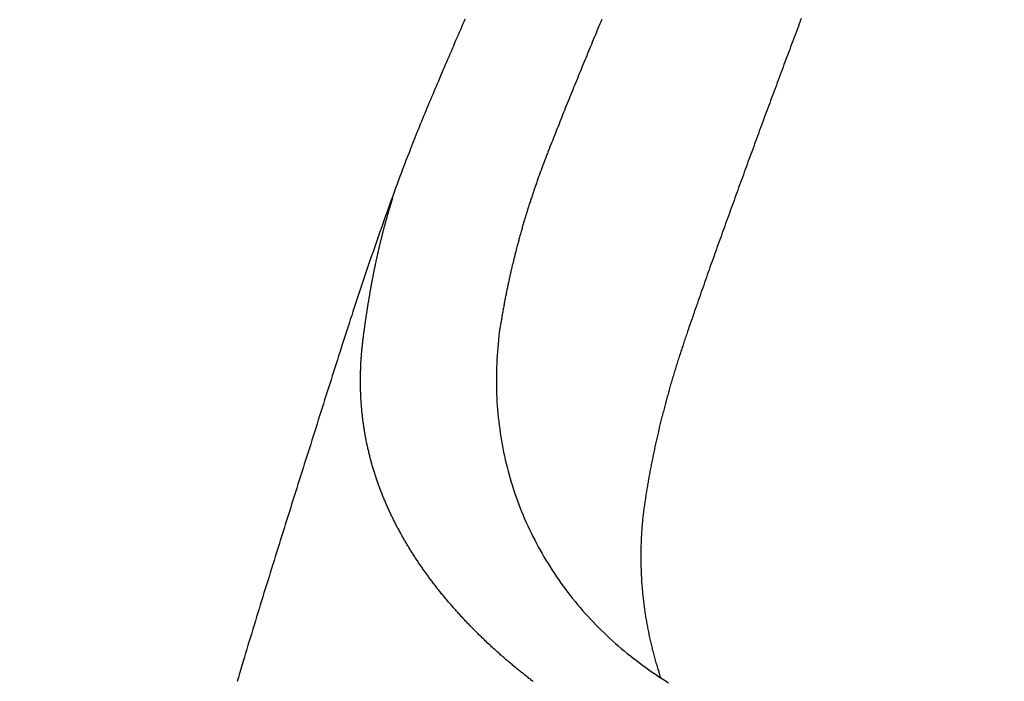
# Model space of a CAD drawing. Header units: millimetres. Extents: x 11979 to 37895, y 18730 to 47884.
# Tile 169 of 256: x 35954 to 35965, y 41543 to 41550. Entities that reach past the tile are written whole.
import ezdxf

# ---------------------------------------------------------------- set-up
doc = ezdxf.new("R2010")
doc.units = ezdxf.units.MM
doc.layers.add('-WYMIAR', color=8, linetype='Continuous')
doc.layers.add('PROJEKTOWANE', color=5, linetype='Continuous')
doc.styles.get("Standard").update_dxf_attribs({"font": 'arial.ttf'})
doc.dimstyles.new('CZA-KROPKA-50', dxfattribs={"dimtxt": 12, "dimasz": 1, "dimexe": 2, "dimexo": 25, "dimgap": 4, "dimtad": 1, "dimdec": 1, "dimrnd": 0.5, "dimzin": 9, "dimdsep": 46, "dimtxsty": 'Standard', "dimblk": 'CZA-KROPKA', "dimblk1": 'CZA-KROPKA', "dimblk2": 'CZA-KROPKA', "dimsah": 1, "dimcen": -20, "dimse1": 1, "dimse2": 1, "dimclrd": 8, "dimclre": 8, "dimclrt": 9, "dimadec": 0, "dimazin": 0, "dimtfac": 1, "dimtdec": 1, "dimtmove": 1, "dimatfit": 3, "dimldrblk": 'CZA-KROPKA', "dimfxl": 1, "dimtolj": 1, "dimtzin": 9, "dimarcsym": 0})

# ---------------------------------------------------------------- blocks, each defined once
blk = doc.blocks.new('CZA-KROPKA')
at = {"layer": '-WYMIAR', "linetype": 'ByBlock'}
for p, q in [((0, 10), (0, -10)), ((5, 0), (-5, 0))]:
    blk.add_line(p, q, dxfattribs=at)
at = {"layer": '-WYMIAR', "linetype": 'ByBlock', "const_width": 2.5}
blk.add_lwpolyline([(-1.25, 0, 1), (1.25, 0, 1)], format="xyb", close=True, dxfattribs=at)
blk = doc.blocks.new('*D2953')
at = {"layer": '-WYMIAR', "color": 8, "lineweight": -2}
blk.add_line((33872.391, 41340.624), (36051.391, 41340.624), dxfattribs=at)
at = {"layer": 'Defpoints', "color": 0}
for p in [(33871.391, 41814.624), (36052.391, 41814.624), (36052.391, 41340.624)]:
    blk.add_point(p, dxfattribs=at)
at = {"layer": '-WYMIAR', "color": 8, "lineweight": -2, "rotation": 180}
blk.add_blockref('CZA-KROPKA', (33871.391, 41340.624), dxfattribs=at)
at = {"layer": '-WYMIAR', "color": 8, "lineweight": -2}
blk.add_blockref('CZA-KROPKA', (36052.391, 41340.624), dxfattribs=at)
at = {"layer": '-WYMIAR', "color": 9, "insert": (34961.891, 41350.751), "char_height": 12, "attachment_point": 5, "bg_fill": 3, "box_fill_scale": 1.1, "bg_fill_color": 257, "bg_fill_transparency": 0}
blk.add_mtext('\\A1;2181', dxfattribs=at)
blk = doc.blocks.new('*D2961')
at = {"layer": '-WYMIAR', "color": 8, "lineweight": -2}
blk.add_line((36202.391, 41491.624), (36202.391, 42911.624), dxfattribs=at)
at = {"layer": 'Defpoints', "color": 0}
for p in [(34928.391, 42912.624), (36202.391, 42912.624), (36052.391, 41490.624)]:
    blk.add_point(p, dxfattribs=at)
at = {"layer": '-WYMIAR', "color": 8, "lineweight": -2}
for p, rotation in [((36202.391, 42912.624), 90), ((36202.391, 41490.624), 270)]:
    blk.add_blockref('CZA-KROPKA', p, dxfattribs=dict(at, rotation=rotation))
at = {"layer": '-WYMIAR', "color": 9, "insert": (36192.366, 42201.624), "char_height": 12, "attachment_point": 5, "rotation": 90, "bg_fill": 3, "box_fill_scale": 1.1, "bg_fill_color": 257, "bg_fill_transparency": 0}
blk.add_mtext('\\A1;1422', dxfattribs=at)
blk = doc.blocks.new('Pisuar NOVA PRO ze zintegrowanym ceramicznym sitkiem')
for points in [[(0.11688, -0.11301, 0), (0.11698, -0.11308, 0), (0.11707, -0.11315, 0), (0.11717, -0.11323, 0), (0.11727, -0.1133, 0), (0.11736, -0.11337, 0), (0.11746, -0.11345, 0), (0.11755, -0.11352, 0), (0.11764, -0.1136, 0), (0.11774, -0.11367, 0), (0.11783, -0.11374, 0), (0.11793, -0.11382, 0), (0.11802, -0.11389, 0), (0.11812, -0.11397, 0), (0.11821, -0.11404, 0), (0.1183, -0.11412, 0), (0.1184, -0.1142, 0), (0.11849, -0.11427, 0), (0.11858, -0.11435, 0), (0.11868, -0.11442, 0), (0.11877, -0.1145, 0), (0.11886, -0.11458, 0), (0.11896, -0.11465, 0), (0.11905, -0.11473, 0), (0.11914, -0.11481, 0), (0.11923, -0.11489, 0), (0.11933, -0.11496, 0), (0.11942, -0.11504, 0), (0.11951, -0.11512, 0), (0.1196, -0.1152, 0), (0.11969, -0.11527, 0), (0.11978, -0.11535, 0), (0.11988, -0.11543, 0), (0.11997, -0.11551, 0), (0.12006, -0.11559, 0), (0.12015, -0.11567, 0), (0.12024, -0.11575, 0), (0.12033, -0.11583, 0), (0.12042, -0.11591, 0), (0.12051, -0.11599, 0), (0.1206, -0.11607, 0), (0.12069, -0.11615, 0), (0.12078, -0.11623, 0), (0.12087, -0.11631, 0), (0.12096, -0.11639, 0), (0.12105, -0.11647, 0), (0.12114, -0.11655, 0), (0.12123, -0.11663, 0), (0.12132, -0.11671, 0), (0.1214, -0.11679, 0), (0.12149, -0.11687, 0), (0.12158, -0.11696, 0), (0.12167, -0.11704, 0), (0.12176, -0.11712, 0), (0.12185, -0.1172, 0), (0.12193, -0.11728, 0), (0.12202, -0.11737, 0), (0.12211, -0.11745, 0), (0.1222, -0.11753, 0), (0.12228, -0.11762, 0), (0.12237, -0.1177, 0), (0.12246, -0.11778, 0), (0.12254, -0.11787, 0), (0.12263, -0.11795, 0), (0.12271, -0.11803, 0), (0.1228, -0.11812, 0), (0.12289, -0.1182, 0), (0.12297, -0.11829, 0), (0.12306, -0.11837, 0), (0.12314, -0.11846, 0), (0.12323, -0.11854, 0), (0.12331, -0.11863, 0), (0.1234, -0.11871, 0), (0.12348, -0.1188, 0), (0.12357, -0.11888, 0), (0.12365, -0.11897, 0), (0.12374, -0.11906, 0), (0.12382, -0.11914, 0), (0.1239, -0.11923, 0), (0.12399, -0.11932, 0), (0.12407, -0.1194, 0), (0.12415, -0.11949, 0), (0.12424, -0.11958, 0), (0.12432, -0.11966, 0), (0.1244, -0.11975, 0), (0.12448, -0.11984, 0), (0.12457, -0.11993, 0), (0.12465, -0.12001, 0), (0.12473, -0.1201, 0), (0.12481, -0.12019, 0), (0.12489, -0.12028, 0), (0.12498, -0.12037, 0), (0.12506, -0.12046, 0), (0.12514, -0.12055, 0), (0.12522, -0.12064, 0), (0.1253, -0.12073, 0), (0.12538, -0.12082, 0), (0.12546, -0.12091, 0), (0.12554, -0.121, 0), (0.12562, -0.12109, 0), (0.1257, -0.12118, 0), (0.12578, -0.12127, 0), (0.12586, -0.12136, 0), (0.12594, -0.12145, 0), (0.12602, -0.12154, 0), (0.12609, -0.12163, 0), (0.12617, -0.12172, 0), (0.12625, -0.12181, 0), (0.12633, -0.12191, 0), (0.12641, -0.122, 0), (0.12648, -0.12209, 0), (0.12656, -0.12218, 0), (0.12664, -0.12227, 0), (0.12671, -0.12237, 0), (0.12679, -0.12246, 0), (0.12687, -0.12255, 0), (0.12694, -0.12265, 0), (0.12702, -0.12274, 0), (0.1271, -0.12283, 0), (0.12717, -0.12293, 0), (0.12725, -0.12302, 0), (0.12732, -0.12312, 0), (0.1274, -0.12321, 0), (0.12747, -0.1233, 0), (0.12754, -0.1234, 0), (0.12762, -0.12349, 0), (0.12769, -0.12359, 0), (0.12777, -0.12368, 0), (0.12784, -0.12378, 0), (0.12791, -0.12387, 0), (0.12799, -0.12397, 0), (0.12806, -0.12407, 0), (0.12813, -0.12416, 0), (0.1282, -0.12426, 0), (0.12828, -0.12435, 0), (0.12835, -0.12445, 0), (0.12842, -0.12455, 0), (0.12849, -0.12465, 0), (0.12856, -0.12474, 0), (0.12863, -0.12484, 0), (0.1287, -0.12494, 0), (0.12877, -0.12503, 0), (0.12884, -0.12513, 0), (0.12891, -0.12523, 0), (0.12898, -0.12533, 0), (0.12905, -0.12543, 0), (0.12912, -0.12553, 0), (0.12919, -0.12562, 0), (0.12926, -0.12572, 0), (0.12933, -0.12582, 0), (0.12939, -0.12592, 0), (0.12946, -0.12602, 0), (0.12953, -0.12612, 0), (0.1296, -0.12622, 0), (0.12966, -0.12632, 0), (0.12973, -0.12642, 0), (0.1298, -0.12652, 0), (0.12986, -0.12662, 0), (0.12993, -0.12672, 0), (0.12999, -0.12682, 0), (0.13006, -0.12692, 0), (0.13013, -0.12703, 0), (0.13019, -0.12713, 0), (0.13025, -0.12723, 0), (0.13032, -0.12733, 0), (0.13038, -0.12743, 0), (0.13045, -0.12754, 0), (0.13051, -0.12764, 0), (0.13057, -0.12774, 0), (0.13064, -0.12784, 0), (0.1307, -0.12795, 0), (0.13076, -0.12805, 0), (0.13082, -0.12815, 0), (0.13088, -0.12826, 0), (0.13095, -0.12836, 0), (0.13101, -0.12846, 0), (0.13107, -0.12857, 0), (0.13113, -0.12867, 0), (0.13119, -0.12878, 0), (0.13125, -0.12888, 0), (0.13131, -0.12899, 0), (0.13137, -0.12909, 0), (0.13143, -0.1292, 0), (0.13149, -0.1293, 0), (0.13154, -0.12941, 0), (0.1316, -0.12951, 0), (0.13166, -0.12962, 0), (0.13172, -0.12972, 0), (0.13177, -0.12983, 0), (0.13183, -0.12994, 0), (0.13189, -0.13004, 0), (0.13194, -0.13015, 0), (0.132, -0.13026, 0), (0.13205, -0.13036, 0), (0.13211, -0.13047, 0), (0.13216, -0.13058, 0), (0.13222, -0.13068, 0), (0.13227, -0.13079, 0), (0.13233, -0.1309, 0), (0.13238, -0.13101, 0), (0.13243, -0.13112, 0), (0.13249, -0.13122, 0), (0.13254, -0.13133, 0), (0.13259, -0.13144, 0), (0.13264, -0.13155, 0), (0.13269, -0.13166, 0), (0.13275, -0.13177, 0), (0.1328, -0.13188, 0), (0.13285, -0.13199, 0), (0.1329, -0.1321, 0), (0.13295, -0.13221, 0), (0.133, -0.13232, 0), (0.13304, -0.13243, 0), (0.13309, -0.13254, 0), (0.13314, -0.13265, 0), (0.13319, -0.13276, 0), (0.13324, -0.13287, 0), (0.13328, -0.13298, 0), (0.13333, -0.13309, 0), (0.13338, -0.1332, 0), (0.13342, -0.13331, 0), (0.13347, -0.13342, 0), (0.13351, -0.13353, 0), (0.13356, -0.13365, 0), (0.1336, -0.13376, 0), (0.13365, -0.13387, 0), (0.13369, -0.13398, 0), (0.13374, -0.13409, 0), (0.13378, -0.13421, 0), (0.13382, -0.13432, 0), (0.13386, -0.13443, 0), (0.13391, -0.13454, 0), (0.13395, -0.13466, 0), (0.13399, -0.13477, 0), (0.13403, -0.13488, 0), (0.13407, -0.135, 0), (0.13411, -0.13511, 0), (0.13415, -0.13522, 0), (0.13419, -0.13534, 0), (0.13423, -0.13545, 0), (0.13426, -0.13557, 0), (0.1343, -0.13568, 0), (0.13434, -0.13579, 0), (0.13438, -0.13591, 0), (0.13441, -0.13602, 0), (0.13445, -0.13614, 0), (0.13449, -0.13625, 0), (0.13452, -0.13637, 0), (0.13456, -0.13648, 0), (0.13459, -0.1366, 0), (0.13463, -0.13671, 0), (0.13466, -0.13683, 0), (0.13469, -0.13694, 0), (0.13473, -0.13706, 0), (0.13476, -0.13718, 0), (0.13479, -0.13729, 0), (0.13482, -0.13741, 0), (0.13485, -0.13752, 0), (0.13489, -0.13764, 0), (0.13492, -0.13776, 0), (0.13495, -0.13787, 0), (0.13498, -0.13799, 0), (0.13501, -0.13811, 0), (0.13503, -0.13822, 0), (0.13506, -0.13834, 0), (0.13509, -0.13846, 0), (0.13512, -0.13858, 0), (0.13515, -0.13869, 0), (0.13517, -0.13881, 0), (0.1352, -0.13893, 0), (0.13523, -0.13905, 0), (0.13525, -0.13916, 0), (0.13528, -0.13928, 0), (0.1353, -0.1394, 0), (0.13532, -0.13952, 0), (0.13535, -0.13964, 0), (0.13537, -0.13975, 0), (0.13539, -0.13987, 0), (0.13542, -0.13999, 0), (0.13544, -0.14011, 0), (0.13546, -0.14023, 0), (0.13548, -0.14035, 0), (0.1355, -0.14046, 0), (0.13552, -0.14058, 0), (0.13554, -0.1407, 0), (0.13556, -0.14082, 0), (0.13558, -0.14094, 0), (0.1356, -0.14106, 0), (0.13562, -0.14118, 0), (0.13564, -0.1413, 0), (0.13565, -0.14142, 0), (0.13567, -0.14154, 0), (0.13569, -0.14165, 0), (0.1357, -0.14177, 0), (0.13572, -0.14189, 0), (0.13573, -0.14201, 0), (0.13575, -0.14213, 0), (0.13576, -0.14225, 0), (0.13578, -0.14237, 0), (0.13579, -0.14249, 0), (0.1358, -0.14261, 0), (0.13582, -0.14273, 0), (0.13583, -0.14285, 0), (0.13584, -0.14297, 0), (0.13585, -0.14309, 0), (0.13586, -0.14321, 0), (0.13587, -0.14333, 0), (0.13588, -0.14345, 0), (0.13589, -0.14357, 0), (0.1359, -0.14369, 0), (0.13591, -0.14381, 0), (0.13592, -0.14393, 0), (0.13593, -0.14405, 0), (0.13593, -0.14417, 0), (0.13594, -0.14429, 0), (0.13595, -0.14441, 0), (0.13595, -0.14453, 0), (0.13596, -0.14465, 0), (0.13596, -0.14477, 0), (0.13597, -0.14489, 0), (0.13597, -0.14501, 0), (0.13598, -0.14513, 0), (0.13598, -0.14525, 0), (0.13599, -0.14537, 0), (0.13599, -0.14549, 0), (0.13599, -0.14562, 0), (0.13599, -0.14574, 0), (0.13599, -0.14586, 0), (0.136, -0.14598, 0), (0.136, -0.1461, 0), (0.136, -0.14622, 0), (0.136, -0.14634, 0), (0.136, -0.14646, 0), (0.136, -0.14658, 0), (0.13599, -0.1467, 0), (0.13599, -0.14682, 0), (0.13599, -0.14694, 0), (0.13599, -0.14706, 0), (0.13599, -0.14718, 0), (0.13598, -0.1473, 0), (0.13598, -0.14742, 0), (0.13597, -0.14754, 0), (0.13597, -0.14766, 0), (0.13597, -0.14778, 0), (0.13596, -0.1479, 0), (0.13595, -0.14802, 0), (0.13595, -0.14814, 0), (0.13594, -0.14826, 0), (0.13594, -0.14838, 0), (0.13593, -0.1485, 0), (0.13592, -0.14862, 0), (0.13591, -0.14874, 0), (0.13591, -0.14886, 0), (0.1359, -0.14898, 0), (0.13589, -0.14911, 0), (0.13588, -0.14923, 0), (0.13587, -0.14935, 0), (0.13586, -0.14947, 0), (0.13585, -0.14959, 0), (0.13584, -0.1497, 0), (0.13583, -0.14982, 0), (0.13582, -0.14994, 0), (0.1358, -0.15006, 0), (0.13579, -0.15018, 0), (0.13578, -0.1503, 0), (0.13577, -0.15042, 0), (0.13575, -0.15054, 0), (0.13574, -0.15066, 0), (0.13572, -0.15078, 0), (0.13571, -0.1509, 0), (0.1357, -0.15102, 0), (0.13568, -0.15114, 0)], [(0.13047, -0.17197, 0), (0.13063, -0.17154, 0), (0.1308, -0.1711, 0), (0.13097, -0.17066, 0), (0.13113, -0.17023, 0), (0.1313, -0.16979, 0), (0.13146, -0.16936, 0), (0.13163, -0.16892, 0), (0.13179, -0.16848, 0), (0.13195, -0.16805, 0), (0.13211, -0.16761, 0), (0.13227, -0.16717, 0), (0.13243, -0.16673, 0), (0.13259, -0.1663, 0), (0.13275, -0.16586, 0), (0.13291, -0.16542, 0), (0.13306, -0.16498, 0), (0.13322, -0.16454, 0), (0.13338, -0.1641, 0), (0.13353, -0.16366, 0), (0.13369, -0.16322, 0), (0.13384, -0.16279, 0), (0.134, -0.16235, 0), (0.13415, -0.16191, 0), (0.1343, -0.16146, 0), (0.13445, -0.16102, 0), (0.13461, -0.16058, 0), (0.13476, -0.16014, 0), (0.13491, -0.1597, 0), (0.13506, -0.15926, 0), (0.13521, -0.15882, 0), (0.13536, -0.15838, 0), (0.1355, -0.15794, 0), (0.13565, -0.15749, 0), (0.1358, -0.15705, 0), (0.13595, -0.15661, 0), (0.1361, -0.15617, 0), (0.13624, -0.15573, 0), (0.13639, -0.15528, 0), (0.13653, -0.15484, 0), (0.13668, -0.1544, 0), (0.13683, -0.15395, 0), (0.13697, -0.15351, 0), (0.13712, -0.15307, 0), (0.13726, -0.15262, 0), (0.1374, -0.15218, 0), (0.13755, -0.15174, 0), (0.13769, -0.15129, 0), (0.13783, -0.15085, 0), (0.13798, -0.15041, 0), (0.13812, -0.14996, 0), (0.13826, -0.14952, 0), (0.13841, -0.14907, 0), (0.13855, -0.14863, 0), (0.13869, -0.14819, 0), (0.13883, -0.14774, 0), (0.13897, -0.1473, 0), (0.13911, -0.14685, 0), (0.13925, -0.14641, 0), (0.1394, -0.14596, 0), (0.13954, -0.14552, 0), (0.13968, -0.14508, 0), (0.13982, -0.14463, 0), (0.13996, -0.14419, 0), (0.1401, -0.14374, 0), (0.14024, -0.1433, 0), (0.14038, -0.14285, 0), (0.14052, -0.14241, 0), (0.14066, -0.14196, 0), (0.1408, -0.14152, 0), (0.14094, -0.14107, 0), (0.14108, -0.14063, 0), (0.14122, -0.14018, 0), (0.14136, -0.13974, 0), (0.1415, -0.1393, 0), (0.14164, -0.13885, 0), (0.14178, -0.13841, 0), (0.14192, -0.13796, 0), (0.14206, -0.13752, 0), (0.14221, -0.13707, 0), (0.14235, -0.13663, 0), (0.14249, -0.13618, 0), (0.14263, -0.13574, 0), (0.14277, -0.13529, 0), (0.14291, -0.13485, 0), (0.14305, -0.1344, 0), (0.14319, -0.13396, 0), (0.14333, -0.13352, 0), (0.14347, -0.13307, 0), (0.14361, -0.13263, 0), (0.14375, -0.13218, 0), (0.14389, -0.13174, 0), (0.14403, -0.13129, 0), (0.14417, -0.13085, 0), (0.14431, -0.1304, 0), (0.14445, -0.12996, 0), (0.14459, -0.12951, 0), (0.14473, -0.12907, 0), (0.14487, -0.12862, 0), (0.145, -0.12818, 0), (0.14514, -0.12773, 0), (0.14528, -0.12729, 0), (0.14542, -0.12684, 0), (0.14556, -0.1264, 0), (0.1457, -0.12595, 0), (0.14584, -0.12551, 0), (0.14598, -0.12506, 0), (0.14611, -0.12462, 0), (0.14625, -0.12417, 0), (0.14639, -0.12373, 0), (0.14653, -0.12328, 0), (0.14667, -0.12284, 0), (0.1468, -0.12239, 0), (0.14694, -0.12195, 0), (0.14708, -0.1215, 0), (0.14721, -0.12106, 0), (0.14735, -0.12061, 0), (0.14749, -0.12016, 0), (0.14762, -0.11972, 0), (0.14776, -0.11927, 0), (0.14789, -0.11883, 0), (0.14803, -0.11838, 0), (0.14817, -0.11794, 0), (0.1483, -0.11749, 0), (0.14844, -0.11704, 0), (0.14857, -0.1166, 0), (0.1487, -0.11615, 0), (0.14884, -0.1157, 0), (0.14897, -0.11526, 0), (0.14911, -0.11481, 0), (0.14924, -0.11437, 0), (0.14937, -0.11392, 0), (0.1495, -0.11347, 0), (0.14964, -0.11302, 0)], [(0.12045, -0.15293, 0), (0.12052, -0.15251, 0), (0.12058, -0.15209, 0), (0.12064, -0.15167, 0), (0.12069, -0.15124, 0), (0.12074, -0.15082, 0), (0.12078, -0.15039, 0), (0.12082, -0.14997, 0), (0.12085, -0.14954, 0), (0.12088, -0.14911, 0), (0.12091, -0.14868, 0), (0.12093, -0.14825, 0), (0.12095, -0.14782, 0), (0.12096, -0.14739, 0), (0.12097, -0.14696, 0), (0.12097, -0.14653, 0), (0.12097, -0.1461, 0), (0.12096, -0.14567, 0), (0.12095, -0.14524, 0), (0.12094, -0.14481, 0), (0.12092, -0.14438, 0), (0.1209, -0.14395, 0), (0.12087, -0.14352, 0), (0.12084, -0.14309, 0), (0.1208, -0.14267, 0), (0.12076, -0.14224, 0), (0.12071, -0.14181, 0), (0.12066, -0.14138, 0), (0.1206, -0.14095, 0), (0.12054, -0.14053, 0), (0.12048, -0.1401, 0), (0.12041, -0.13968, 0), (0.12033, -0.13925, 0), (0.12025, -0.13883, 0), (0.12017, -0.13841, 0), (0.12008, -0.13798, 0), (0.11999, -0.13756, 0), (0.11989, -0.13714, 0), (0.11978, -0.13673, 0), (0.11968, -0.13631, 0), (0.11956, -0.13589, 0), (0.11945, -0.13548, 0), (0.11932, -0.13507, 0), (0.1192, -0.13466, 0), (0.11906, -0.13425, 0), (0.11893, -0.13384, 0), (0.11879, -0.13343, 0), (0.11864, -0.13303, 0), (0.11849, -0.13262, 0), (0.11833, -0.13222, 0), (0.11817, -0.13182, 0), (0.11801, -0.13142, 0), (0.11784, -0.13103, 0), (0.11767, -0.13063, 0), (0.11749, -0.13024, 0), (0.11731, -0.12985, 0), (0.11712, -0.12946, 0), (0.11693, -0.12908, 0), (0.11673, -0.12869, 0), (0.11654, -0.12831, 0), (0.11633, -0.12793, 0), (0.11612, -0.12755, 0), (0.11591, -0.12718, 0), (0.1157, -0.12681, 0), (0.11548, -0.12644, 0), (0.11525, -0.12607, 0), (0.11502, -0.1257, 0), (0.11479, -0.12534, 0), (0.11455, -0.12498, 0), (0.11431, -0.12462, 0), (0.11407, -0.12427, 0), (0.11382, -0.12392, 0), (0.11357, -0.12357, 0), (0.11332, -0.12322, 0), (0.11306, -0.12288, 0), (0.11279, -0.12254, 0), (0.11253, -0.1222, 0), (0.11226, -0.12187, 0), (0.11198, -0.12154, 0), (0.11171, -0.12121, 0), (0.11143, -0.12088, 0), (0.11114, -0.12056, 0), (0.11085, -0.12024, 0), (0.11056, -0.11993, 0), (0.11027, -0.11962, 0), (0.10997, -0.11931, 0), (0.10967, -0.119, 0), (0.10937, -0.1187, 0), (0.10906, -0.1184, 0), (0.10875, -0.11811, 0), (0.10844, -0.11782, 0), (0.10812, -0.11753, 0), (0.1078, -0.11724, 0), (0.10748, -0.11696, 0), (0.10715, -0.11668, 0), (0.10682, -0.11641, 0), (0.10649, -0.11613, 0), (0.10615, -0.11586, 0), (0.10582, -0.1156, 0), (0.10548, -0.11534, 0), (0.10513, -0.11508, 0), (0.10479, -0.11482, 0), (0.10444, -0.11457, 0), (0.10409, -0.11432, 0), (0.10374, -0.11407, 0), (0.10338, -0.11383, 0), (0.10302, -0.11359, 0), (0.10266, -0.11335, 0), (0.1023, -0.11312, 0), (0.10193, -0.11289, 0)], [(0.1046, -0.13249, 0), (0.10462, -0.13234, 0), (0.10464, -0.13219, 0), (0.10466, -0.13204, 0), (0.10468, -0.13189, 0), (0.1047, -0.13174, 0), (0.10472, -0.13159, 0), (0.10474, -0.13144, 0), (0.10476, -0.13129, 0), (0.10477, -0.13114, 0), (0.10479, -0.13098, 0), (0.1048, -0.13083, 0), (0.10482, -0.13068, 0), (0.10483, -0.13053, 0), (0.10485, -0.13038, 0), (0.10486, -0.13023, 0), (0.10487, -0.13008, 0), (0.10488, -0.12992, 0), (0.10489, -0.12977, 0), (0.1049, -0.12962, 0), (0.10491, -0.12947, 0), (0.10492, -0.12932, 0), (0.10493, -0.12916, 0), (0.10494, -0.12901, 0), (0.10495, -0.12886, 0), (0.10496, -0.12871, 0), (0.10496, -0.12855, 0), (0.10497, -0.1284, 0), (0.10497, -0.12825, 0), (0.10498, -0.1281, 0), (0.10498, -0.12794, 0), (0.10499, -0.12779, 0), (0.10499, -0.12764, 0), (0.10499, -0.12749, 0), (0.105, -0.12733, 0), (0.105, -0.12718, 0), (0.105, -0.12703, 0), (0.105, -0.12687, 0), (0.105, -0.12672, 0), (0.105, -0.12657, 0), (0.105, -0.12641, 0), (0.10499, -0.12626, 0), (0.10499, -0.12611, 0), (0.10499, -0.12596, 0), (0.10498, -0.1258, 0), (0.10498, -0.12565, 0), (0.10497, -0.1255, 0), (0.10497, -0.12534, 0), (0.10496, -0.12519, 0), (0.10496, -0.12504, 0), (0.10495, -0.12488, 0), (0.10494, -0.12473, 0), (0.10493, -0.12458, 0), (0.10493, -0.12442, 0), (0.10492, -0.12427, 0), (0.10491, -0.12412, 0), (0.1049, -0.12396, 0), (0.10488, -0.12381, 0), (0.10487, -0.12366, 0), (0.10486, -0.12351, 0), (0.10485, -0.12335, 0), (0.10484, -0.1232, 0), (0.10482, -0.12305, 0), (0.10481, -0.12289, 0), (0.10479, -0.12274, 0), (0.10478, -0.12259, 0), (0.10476, -0.12244, 0), (0.10474, -0.12228, 0), (0.10473, -0.12213, 0), (0.10471, -0.12198, 0), (0.10469, -0.12183, 0), (0.10467, -0.12167, 0), (0.10465, -0.12152, 0), (0.10463, -0.12137, 0), (0.10461, -0.12122, 0), (0.10459, -0.12107, 0), (0.10457, -0.12091, 0), (0.10455, -0.12076, 0), (0.10453, -0.12061, 0), (0.1045, -0.12046, 0), (0.10448, -0.12031, 0), (0.10446, -0.12016, 0), (0.10443, -0.12, 0), (0.10441, -0.11985, 0), (0.10438, -0.1197, 0), (0.10435, -0.11955, 0), (0.10433, -0.1194, 0), (0.1043, -0.11925, 0), (0.10427, -0.1191, 0), (0.10424, -0.11895, 0), (0.10421, -0.1188, 0), (0.10418, -0.11865, 0), (0.10415, -0.1185, 0), (0.10412, -0.11835, 0), (0.10409, -0.1182, 0), (0.10406, -0.11805, 0), (0.10403, -0.1179, 0), (0.104, -0.11775, 0), (0.10396, -0.1176, 0), (0.10393, -0.11745, 0), (0.10389, -0.1173, 0), (0.10386, -0.11715, 0), (0.10382, -0.117, 0), (0.10379, -0.11686, 0), (0.10375, -0.11671, 0), (0.10372, -0.11656, 0), (0.10368, -0.11641, 0), (0.10364, -0.11626, 0), (0.1036, -0.11612, 0), (0.10356, -0.11597, 0), (0.10352, -0.11582, 0), (0.10348, -0.11567, 0), (0.10344, -0.11553, 0), (0.1034, -0.11538, 0), (0.10336, -0.11524, 0), (0.10332, -0.11509, 0), (0.10327, -0.11494, 0), (0.10323, -0.1148, 0), (0.10319, -0.11465, 0), (0.10314, -0.11451, 0), (0.1031, -0.11436, 0), (0.10305, -0.11422, 0), (0.10301, -0.11407, 0), (0.10296, -0.11393, 0), (0.10291, -0.11378, 0), (0.10287, -0.11364, 0), (0.10282, -0.1135, 0), (0.10277, -0.11335, 0)], [(0.09992, -0.15145, 0), (0.09997, -0.15131, 0), (0.10002, -0.15116, 0), (0.10007, -0.15102, 0), (0.10012, -0.15087, 0), (0.10017, -0.15073, 0), (0.10022, -0.15058, 0), (0.10026, -0.15043, 0), (0.10031, -0.15029, 0), (0.10036, -0.15014, 0), (0.10041, -0.15, 0), (0.10046, -0.14985, 0), (0.10051, -0.1497, 0), (0.10055, -0.14956, 0), (0.1006, -0.14941, 0), (0.10065, -0.14926, 0), (0.1007, -0.14912, 0), (0.10074, -0.14897, 0), (0.10079, -0.14882, 0), (0.10084, -0.14868, 0), (0.10088, -0.14853, 0), (0.10093, -0.14838, 0), (0.10098, -0.14824, 0), (0.10102, -0.14809, 0), (0.10107, -0.14794, 0), (0.10111, -0.1478, 0), (0.10116, -0.14765, 0), (0.1012, -0.1475, 0), (0.10125, -0.14735, 0), (0.10129, -0.14721, 0), (0.10134, -0.14706, 0), (0.10138, -0.14691, 0), (0.10143, -0.14676, 0), (0.10147, -0.14662, 0), (0.10151, -0.14647, 0), (0.10156, -0.14632, 0), (0.1016, -0.14617, 0), (0.10164, -0.14602, 0), (0.10169, -0.14588, 0), (0.10173, -0.14573, 0), (0.10177, -0.14558, 0), (0.10181, -0.14543, 0), (0.10186, -0.14528, 0), (0.1019, -0.14513, 0), (0.10194, -0.14499, 0), (0.10198, -0.14484, 0), (0.10202, -0.14469, 0), (0.10206, -0.14454, 0), (0.1021, -0.14439, 0), (0.10214, -0.14424, 0), (0.10218, -0.14409, 0), (0.10222, -0.14395, 0), (0.10226, -0.1438, 0), (0.1023, -0.14365, 0), (0.10234, -0.1435, 0), (0.10238, -0.14335, 0), (0.10242, -0.1432, 0), (0.10246, -0.14305, 0), (0.1025, -0.1429, 0), (0.10254, -0.14275, 0), (0.10258, -0.1426, 0), (0.10261, -0.14245, 0), (0.10265, -0.1423, 0), (0.10269, -0.14215, 0), (0.10273, -0.14201, 0), (0.10276, -0.14186, 0), (0.1028, -0.14171, 0), (0.10284, -0.14156, 0), (0.10287, -0.14141, 0), (0.10291, -0.14126, 0), (0.10295, -0.14111, 0), (0.10298, -0.14096, 0), (0.10302, -0.14081, 0), (0.10305, -0.14066, 0), (0.10309, -0.14051, 0), (0.10312, -0.14036, 0), (0.10316, -0.14021, 0), (0.10319, -0.14006, 0), (0.10323, -0.13991, 0), (0.10326, -0.13976, 0), (0.10329, -0.13961, 0), (0.10333, -0.13945, 0), (0.10336, -0.1393, 0), (0.10339, -0.13915, 0), (0.10343, -0.139, 0), (0.10346, -0.13885, 0), (0.10349, -0.1387, 0), (0.10352, -0.13855, 0), (0.10356, -0.1384, 0), (0.10359, -0.13825, 0), (0.10362, -0.1381, 0), (0.10365, -0.13795, 0), (0.10368, -0.1378, 0), (0.10371, -0.13765, 0), (0.10374, -0.1375, 0), (0.10377, -0.13734, 0), (0.1038, -0.13719, 0), (0.10383, -0.13704, 0), (0.10386, -0.13689, 0), (0.10389, -0.13674, 0), (0.10392, -0.13659, 0), (0.10395, -0.13644, 0), (0.10398, -0.13629, 0), (0.104, -0.13613, 0), (0.10403, -0.13598, 0), (0.10406, -0.13583, 0), (0.10409, -0.13568, 0), (0.10411, -0.13553, 0), (0.10414, -0.13538, 0), (0.10417, -0.13523, 0), (0.10419, -0.13507, 0), (0.10422, -0.13492, 0), (0.10425, -0.13477, 0), (0.10427, -0.13462, 0), (0.1043, -0.13447, 0), (0.10432, -0.13431, 0), (0.10435, -0.13416, 0), (0.10437, -0.13401, 0), (0.1044, -0.13386, 0), (0.10442, -0.13371, 0), (0.10444, -0.13355, 0), (0.10447, -0.1334, 0), (0.10449, -0.13325, 0), (0.10451, -0.1331, 0), (0.10454, -0.13295, 0), (0.10456, -0.13279, 0), (0.10458, -0.13264, 0), (0.1046, -0.13249, 0)], [(0.13568, -0.15114, 0), (0.13567, -0.15122, 0), (0.13566, -0.1513, 0), (0.13565, -0.15139, 0), (0.13564, -0.15147, 0), (0.13563, -0.15155, 0), (0.13561, -0.15163, 0), (0.1356, -0.15171, 0), (0.13559, -0.15179, 0), (0.13558, -0.15188, 0), (0.13557, -0.15196, 0), (0.13556, -0.15204, 0), (0.13555, -0.15212, 0), (0.13553, -0.1522, 0), (0.13552, -0.15228, 0), (0.13551, -0.15237, 0), (0.1355, -0.15245, 0), (0.13549, -0.15253, 0), (0.13548, -0.15261, 0), (0.13546, -0.15269, 0), (0.13545, -0.15277, 0), (0.13544, -0.15286, 0), (0.13543, -0.15294, 0), (0.13542, -0.15302, 0), (0.1354, -0.1531, 0), (0.13539, -0.15318, 0), (0.13538, -0.15326, 0), (0.13537, -0.15334, 0), (0.13536, -0.15343, 0), (0.13534, -0.15351, 0), (0.13533, -0.15359, 0), (0.13532, -0.15367, 0), (0.13531, -0.15375, 0), (0.13529, -0.15383, 0), (0.13528, -0.15392, 0), (0.13527, -0.154, 0), (0.13526, -0.15408, 0), (0.13524, -0.15416, 0), (0.13523, -0.15424, 0), (0.13522, -0.15432, 0), (0.13521, -0.1544, 0), (0.13519, -0.15449, 0), (0.13518, -0.15457, 0), (0.13517, -0.15465, 0), (0.13515, -0.15473, 0), (0.13514, -0.15481, 0), (0.13513, -0.15489, 0), (0.13511, -0.15497, 0), (0.1351, -0.15505, 0), (0.13509, -0.15514, 0), (0.13507, -0.15522, 0), (0.13506, -0.1553, 0), (0.13505, -0.15538, 0), (0.13503, -0.15546, 0), (0.13502, -0.15554, 0), (0.13501, -0.15562, 0), (0.13499, -0.15571, 0), (0.13498, -0.15579, 0), (0.13496, -0.15587, 0), (0.13495, -0.15595, 0), (0.13494, -0.15603, 0), (0.13492, -0.15611, 0), (0.13491, -0.15619, 0), (0.13489, -0.15627, 0), (0.13488, -0.15636, 0), (0.13487, -0.15644, 0), (0.13485, -0.15652, 0), (0.13484, -0.1566, 0), (0.13482, -0.15668, 0), (0.13481, -0.15676, 0), (0.13479, -0.15684, 0), (0.13478, -0.15692, 0), (0.13476, -0.157, 0), (0.13475, -0.15709, 0), (0.13473, -0.15717, 0), (0.13472, -0.15725, 0), (0.1347, -0.15733, 0), (0.13469, -0.15741, 0), (0.13467, -0.15749, 0), (0.13466, -0.15757, 0), (0.13464, -0.15765, 0), (0.13463, -0.15773, 0), (0.13461, -0.15781, 0), (0.13459, -0.1579, 0), (0.13458, -0.15798, 0), (0.13456, -0.15806, 0), (0.13455, -0.15814, 0), (0.13453, -0.15822, 0), (0.13451, -0.1583, 0), (0.1345, -0.15838, 0), (0.13448, -0.15846, 0), (0.13447, -0.15854, 0), (0.13445, -0.15862, 0), (0.13443, -0.1587, 0), (0.13442, -0.15878, 0), (0.1344, -0.15887, 0), (0.13438, -0.15895, 0), (0.13437, -0.15903, 0), (0.13435, -0.15911, 0), (0.13433, -0.15919, 0), (0.13432, -0.15927, 0), (0.1343, -0.15935, 0), (0.13428, -0.15943, 0), (0.13426, -0.15951, 0), (0.13425, -0.15959, 0), (0.13423, -0.15967, 0), (0.13421, -0.15975, 0), (0.1342, -0.15983, 0), (0.13418, -0.15991, 0), (0.13416, -0.15999, 0), (0.13414, -0.16007, 0), (0.13412, -0.16016, 0), (0.13411, -0.16024, 0), (0.13409, -0.16032, 0), (0.13407, -0.1604, 0), (0.13405, -0.16048, 0), (0.13403, -0.16056, 0), (0.13402, -0.16064, 0), (0.134, -0.16072, 0), (0.13398, -0.1608, 0), (0.13396, -0.16088, 0), (0.13394, -0.16096, 0), (0.13392, -0.16104, 0), (0.1339, -0.16112, 0), (0.13389, -0.1612, 0), (0.13387, -0.16128, 0), (0.13385, -0.16136, 0), (0.13383, -0.16144, 0), (0.13381, -0.16152, 0), (0.13379, -0.1616, 0), (0.13377, -0.16168, 0), (0.13375, -0.16176, 0), (0.13373, -0.16184, 0), (0.13371, -0.16192, 0), (0.13369, -0.162, 0), (0.13367, -0.16208, 0), (0.13365, -0.16216, 0), (0.13363, -0.16224, 0), (0.13361, -0.16232, 0), (0.13359, -0.1624, 0), (0.13357, -0.16248, 0), (0.13355, -0.16256, 0), (0.13353, -0.16264, 0), (0.13351, -0.16272, 0), (0.13349, -0.1628, 0), (0.13347, -0.16288, 0), (0.13345, -0.16296, 0), (0.13343, -0.16304, 0), (0.13341, -0.16312, 0), (0.13338, -0.1632, 0), (0.13336, -0.16328, 0), (0.13334, -0.16336, 0), (0.13332, -0.16344, 0), (0.1333, -0.16352, 0), (0.13328, -0.1636, 0), (0.13326, -0.16368, 0), (0.13323, -0.16376, 0), (0.13321, -0.16384, 0), (0.13319, -0.16392, 0), (0.13317, -0.164, 0), (0.13315, -0.16407, 0), (0.13312, -0.16415, 0), (0.1331, -0.16423, 0), (0.13308, -0.16431, 0), (0.13306, -0.16439, 0), (0.13303, -0.16447, 0), (0.13301, -0.16455, 0), (0.13299, -0.16463, 0), (0.13297, -0.16471, 0), (0.13294, -0.16479, 0), (0.13292, -0.16487, 0), (0.1329, -0.16495, 0), (0.13288, -0.16503, 0), (0.13285, -0.16511, 0), (0.13283, -0.16518, 0), (0.13281, -0.16526, 0), (0.13278, -0.16534, 0), (0.13276, -0.16542, 0), (0.13273, -0.1655, 0), (0.13271, -0.16558, 0), (0.13269, -0.16566, 0), (0.13266, -0.16574, 0), (0.13264, -0.16582, 0), (0.13262, -0.1659, 0), (0.13259, -0.16597, 0), (0.13257, -0.16605, 0), (0.13254, -0.16613, 0), (0.13252, -0.16621, 0), (0.13249, -0.16629, 0), (0.13247, -0.16637, 0), (0.13244, -0.16645, 0), (0.13242, -0.16653, 0)], [(0.08725, -0.18637, 0), (0.08736, -0.18608, 0), (0.08746, -0.1858, 0), (0.08757, -0.18552, 0), (0.08768, -0.18524, 0), (0.08778, -0.18495, 0), (0.08789, -0.18467, 0), (0.08799, -0.18439, 0), (0.0881, -0.18411, 0), (0.08821, -0.18382, 0), (0.08831, -0.18354, 0), (0.08842, -0.18326, 0), (0.08852, -0.18297, 0), (0.08863, -0.18269, 0), (0.08874, -0.18241, 0), (0.08884, -0.18213, 0), (0.08895, -0.18184, 0), (0.08905, -0.18156, 0), (0.08916, -0.18128, 0), (0.08926, -0.18099, 0), (0.08937, -0.18071, 0), (0.08948, -0.18043, 0), (0.08958, -0.18015, 0), (0.08969, -0.17986, 0), (0.08979, -0.17958, 0), (0.0899, -0.1793, 0), (0.09, -0.17901, 0), (0.09011, -0.17873, 0), (0.09021, -0.17845, 0), (0.09032, -0.17816, 0), (0.09042, -0.17788, 0), (0.09053, -0.1776, 0), (0.09063, -0.17731, 0), (0.09074, -0.17703, 0), (0.09084, -0.17675, 0), (0.09095, -0.17647, 0), (0.09105, -0.17618, 0), (0.09116, -0.1759, 0), (0.09126, -0.17562, 0), (0.09137, -0.17533, 0), (0.09147, -0.17505, 0), (0.09157, -0.17477, 0), (0.09168, -0.17448, 0), (0.09178, -0.1742, 0), (0.09189, -0.17392, 0), (0.09199, -0.17363, 0), (0.0921, -0.17335, 0), (0.0922, -0.17307, 0), (0.0923, -0.17278, 0), (0.09241, -0.1725, 0), (0.09251, -0.17222, 0), (0.09262, -0.17193, 0), (0.09272, -0.17165, 0), (0.09282, -0.17136, 0), (0.09293, -0.17108, 0), (0.09303, -0.1708, 0), (0.09314, -0.17051, 0), (0.09324, -0.17023, 0), (0.09334, -0.16995, 0), (0.09345, -0.16966, 0), (0.09355, -0.16938, 0), (0.09365, -0.1691, 0), (0.09376, -0.16881, 0), (0.09386, -0.16853, 0), (0.09396, -0.16824, 0), (0.09407, -0.16796, 0), (0.09417, -0.16768, 0), (0.09427, -0.16739, 0), (0.09438, -0.16711, 0), (0.09448, -0.16683, 0), (0.09458, -0.16654, 0), (0.09468, -0.16626, 0), (0.09479, -0.16597, 0), (0.09489, -0.16569, 0), (0.09499, -0.16541, 0), (0.0951, -0.16512, 0), (0.0952, -0.16484, 0), (0.0953, -0.16455, 0), (0.0954, -0.16427, 0), (0.09551, -0.16399, 0), (0.09561, -0.1637, 0), (0.09571, -0.16342, 0), (0.09581, -0.16313, 0), (0.09592, -0.16285, 0), (0.09602, -0.16257, 0), (0.09612, -0.16228, 0), (0.09622, -0.162, 0), (0.09632, -0.16171, 0), (0.09643, -0.16143, 0), (0.09653, -0.16114, 0), (0.09663, -0.16086, 0), (0.09673, -0.16058, 0), (0.09683, -0.16029, 0), (0.09693, -0.16001, 0), (0.09703, -0.15972, 0), (0.09714, -0.15944, 0), (0.09724, -0.15915, 0), (0.09734, -0.15887, 0), (0.09744, -0.15858, 0), (0.09754, -0.1583, 0), (0.09764, -0.15801, 0), (0.09774, -0.15773, 0), (0.09784, -0.15745, 0), (0.09794, -0.15716, 0), (0.09804, -0.15688, 0), (0.09814, -0.15659, 0), (0.09824, -0.15631, 0), (0.09834, -0.15602, 0), (0.09844, -0.15574, 0), (0.09854, -0.15545, 0), (0.09864, -0.15517, 0), (0.09874, -0.15488, 0), (0.09884, -0.15459, 0), (0.09894, -0.15431, 0), (0.09904, -0.15402, 0), (0.09914, -0.15374, 0), (0.09923, -0.15345, 0), (0.09933, -0.15317, 0), (0.09943, -0.15288, 0), (0.09953, -0.1526, 0), (0.09963, -0.15231, 0), (0.09972, -0.15203, 0), (0.09982, -0.15174, 0), (0.09992, -0.15145, 0)], [(0.11514, -0.17193, 0), (0.11519, -0.17181, 0), (0.11523, -0.17169, 0), (0.11528, -0.17158, 0), (0.11532, -0.17146, 0), (0.11537, -0.17134, 0), (0.11541, -0.17123, 0), (0.11546, -0.17111, 0), (0.1155, -0.17099, 0), (0.11555, -0.17088, 0), (0.11559, -0.17076, 0), (0.11564, -0.17064, 0), (0.11568, -0.17052, 0), (0.11573, -0.17041, 0), (0.11577, -0.17029, 0), (0.11581, -0.17017, 0), (0.11586, -0.17006, 0), (0.1159, -0.16994, 0), (0.11594, -0.16982, 0), (0.11599, -0.1697, 0), (0.11603, -0.16959, 0), (0.11607, -0.16947, 0), (0.11612, -0.16935, 0), (0.11616, -0.16923, 0), (0.1162, -0.16912, 0), (0.11624, -0.169, 0), (0.11629, -0.16888, 0), (0.11633, -0.16876, 0), (0.11637, -0.16864, 0), (0.11641, -0.16853, 0), (0.11645, -0.16841, 0), (0.11649, -0.16829, 0), (0.11654, -0.16817, 0), (0.11658, -0.16805, 0), (0.11662, -0.16793, 0), (0.11666, -0.16782, 0), (0.1167, -0.1677, 0), (0.11674, -0.16758, 0), (0.11678, -0.16746, 0), (0.11682, -0.16734, 0), (0.11686, -0.16722, 0), (0.1169, -0.16711, 0), (0.11694, -0.16699, 0), (0.11698, -0.16687, 0), (0.11702, -0.16675, 0), (0.11706, -0.16663, 0), (0.1171, -0.16651, 0), (0.11714, -0.16639, 0), (0.11718, -0.16627, 0), (0.11721, -0.16615, 0), (0.11725, -0.16603, 0), (0.11729, -0.16592, 0), (0.11733, -0.1658, 0), (0.11737, -0.16568, 0), (0.11741, -0.16556, 0), (0.11744, -0.16544, 0), (0.11748, -0.16532, 0), (0.11752, -0.1652, 0), (0.11756, -0.16508, 0), (0.11759, -0.16496, 0), (0.11763, -0.16484, 0), (0.11767, -0.16472, 0), (0.1177, -0.1646, 0), (0.11774, -0.16448, 0), (0.11778, -0.16436, 0), (0.11781, -0.16424, 0), (0.11785, -0.16412, 0), (0.11788, -0.164, 0), (0.11792, -0.16388, 0), (0.11796, -0.16376, 0), (0.11799, -0.16364, 0), (0.11803, -0.16352, 0), (0.11806, -0.1634, 0), (0.1181, -0.16328, 0), (0.11813, -0.16316, 0), (0.11816, -0.16304, 0), (0.1182, -0.16292, 0), (0.11823, -0.1628, 0), (0.11827, -0.16268, 0), (0.1183, -0.16256, 0), (0.11834, -0.16244, 0), (0.11837, -0.16232, 0), (0.1184, -0.1622, 0), (0.11844, -0.16207, 0), (0.11847, -0.16195, 0), (0.1185, -0.16183, 0), (0.11853, -0.16171, 0), (0.11857, -0.16159, 0), (0.1186, -0.16147, 0), (0.11863, -0.16135, 0), (0.11866, -0.16123, 0), (0.1187, -0.16111, 0), (0.11873, -0.16099, 0), (0.11876, -0.16086, 0), (0.11879, -0.16074, 0), (0.11882, -0.16062, 0), (0.11885, -0.1605, 0), (0.11888, -0.16038, 0), (0.11891, -0.16026, 0), (0.11894, -0.16014, 0), (0.11897, -0.16001, 0), (0.119, -0.15989, 0), (0.11903, -0.15977, 0), (0.11906, -0.15965, 0), (0.11909, -0.15953, 0), (0.11912, -0.15941, 0), (0.11915, -0.15929, 0), (0.11918, -0.15916, 0), (0.11921, -0.15904, 0), (0.11924, -0.15892, 0), (0.11927, -0.1588, 0), (0.1193, -0.15868, 0), (0.11933, -0.15855, 0), (0.11935, -0.15843, 0), (0.11938, -0.15831, 0), (0.11941, -0.15819, 0), (0.11944, -0.15807, 0), (0.11946, -0.15794, 0), (0.11949, -0.15782, 0), (0.11952, -0.1577, 0), (0.11955, -0.15758, 0), (0.11957, -0.15745, 0), (0.1196, -0.15733, 0), (0.11963, -0.15721, 0), (0.11965, -0.15709, 0), (0.11968, -0.15696, 0), (0.1197, -0.15684, 0), (0.11973, -0.15672, 0), (0.11975, -0.1566, 0), (0.11978, -0.15647, 0), (0.11981, -0.15635, 0), (0.11983, -0.15623, 0), (0.11985, -0.15611, 0), (0.11988, -0.15598, 0), (0.1199, -0.15586, 0), (0.11993, -0.15574, 0), (0.11995, -0.15561, 0), (0.11998, -0.15549, 0), (0.12, -0.15537, 0), (0.12002, -0.15525, 0), (0.12005, -0.15512, 0), (0.12007, -0.155, 0), (0.12009, -0.15488, 0), (0.12012, -0.15475, 0), (0.12014, -0.15463, 0), (0.12016, -0.15451, 0), (0.12018, -0.15438, 0), (0.1202, -0.15426, 0), (0.12023, -0.15414, 0), (0.12025, -0.15401, 0), (0.12027, -0.15389, 0), (0.12029, -0.15377, 0), (0.12031, -0.15364, 0), (0.12033, -0.15352, 0), (0.12035, -0.1534, 0), (0.12037, -0.15327, 0), (0.12039, -0.15315, 0), (0.12041, -0.15303, 0), (0.12043, -0.1529, 0), (0.12045, -0.15278, 0)], [(0.10932, -0.18628, 0), (0.10942, -0.18603, 0), (0.10953, -0.18578, 0), (0.10963, -0.18553, 0), (0.10973, -0.18528, 0), (0.10984, -0.18503, 0), (0.10994, -0.18477, 0), (0.11005, -0.18452, 0), (0.11015, -0.18427, 0), (0.11025, -0.18402, 0), (0.11036, -0.18377, 0), (0.11046, -0.18352, 0), (0.11057, -0.18327, 0), (0.11067, -0.18302, 0), (0.11077, -0.18277, 0), (0.11088, -0.18251, 0), (0.11098, -0.18226, 0), (0.11108, -0.18201, 0), (0.11119, -0.18176, 0), (0.11129, -0.18151, 0), (0.11139, -0.18126, 0), (0.1115, -0.18101, 0), (0.1116, -0.18075, 0), (0.1117, -0.1805, 0), (0.1118, -0.18025, 0), (0.11191, -0.18, 0), (0.11201, -0.17975, 0), (0.11211, -0.1795, 0), (0.11221, -0.17924, 0), (0.11232, -0.17899, 0), (0.11242, -0.17874, 0), (0.11252, -0.17849, 0), (0.11262, -0.17824, 0), (0.11273, -0.17799, 0), (0.11283, -0.17773, 0), (0.11293, -0.17748, 0), (0.11303, -0.17723, 0), (0.11313, -0.17698, 0), (0.11323, -0.17673, 0), (0.11334, -0.17647, 0), (0.11344, -0.17622, 0), (0.11354, -0.17597, 0), (0.11364, -0.17572, 0), (0.11374, -0.17546, 0), (0.11384, -0.17521, 0), (0.11394, -0.17496, 0), (0.11404, -0.17471, 0), (0.11414, -0.17445, 0), (0.11424, -0.1742, 0), (0.11434, -0.17395, 0), (0.11444, -0.1737, 0), (0.11454, -0.17344, 0), (0.11464, -0.17319, 0), (0.11474, -0.17294, 0), (0.11484, -0.17269, 0), (0.11494, -0.17243, 0), (0.11504, -0.17218, 0), (0.11514, -0.17193, 0)], [(0.12444, -0.18632, 0), (0.12457, -0.18602, 0), (0.1247, -0.18572, 0), (0.12483, -0.18543, 0), (0.12495, -0.18513, 0), (0.12508, -0.18483, 0), (0.12521, -0.18453, 0), (0.12534, -0.18423, 0), (0.12547, -0.18394, 0), (0.12559, -0.18364, 0), (0.12572, -0.18334, 0), (0.12585, -0.18304, 0), (0.12598, -0.18275, 0), (0.1261, -0.18245, 0), (0.12623, -0.18215, 0), (0.12636, -0.18185, 0), (0.12649, -0.18155, 0), (0.12662, -0.18125, 0), (0.12674, -0.18096, 0), (0.12687, -0.18066, 0), (0.127, -0.18036, 0), (0.12713, -0.18006, 0), (0.12725, -0.17976, 0), (0.12738, -0.17947, 0), (0.12751, -0.17917, 0), (0.12763, -0.17887, 0), (0.12776, -0.17857, 0), (0.12789, -0.17827, 0), (0.12801, -0.17797, 0), (0.12814, -0.17767, 0), (0.12827, -0.17738, 0), (0.12839, -0.17708, 0), (0.12852, -0.17678, 0), (0.12864, -0.17648, 0), (0.12877, -0.17618, 0), (0.12889, -0.17588, 0), (0.12902, -0.17558, 0), (0.12914, -0.17528, 0), (0.12926, -0.17498, 0), (0.12939, -0.17468, 0), (0.12951, -0.17438, 0), (0.12963, -0.17408, 0), (0.12975, -0.17378, 0), (0.12987, -0.17348, 0), (0.12999, -0.17318, 0), (0.13011, -0.17288, 0), (0.13023, -0.17257, 0), (0.13035, -0.17227, 0), (0.13047, -0.17197, 0)]]:
    blk.add_polyline3d(points)

msp = doc.modelspace()

# ---------------------------------------------------------------- dimensions: what is measured, and where the dimension line sits
at = {"layer": '-WYMIAR'}
dim = msp.add_linear_dim(base=(36052.391, 41340.624), p1=(33871.391, 41814.624), p2=(36052.391, 41814.624), dimstyle='CZA-KROPKA-50', override={"dimfxl": 0, "dimfxlon": 1, "dimtfill": 1}, dxfattribs=at)
dim.commit()
dim.dimension.update_dxf_attribs({"geometry": '*D2953', "text_midpoint": (34961.891, 41350.751)})

# ---------------------------------------------------------------- next in the draw order: dimensions: what is measured, and where the dimension line sits
dim = msp.add_linear_dim(base=(36202.391, 42912.624), p1=(36052.391, 41490.624), p2=(34928.391, 42912.624), angle=90, dimstyle='CZA-KROPKA-50', override={"dimfxl": 0, "dimfxlon": 1, "dimtfill": 1}, dxfattribs=at)
dim.commit()
dim.dimension.update_dxf_attribs({"geometry": '*D2961', "text_midpoint": (36192.366, 42201.624)})

# ---------------------------------------------------------------- next in the draw order: block references
at = {"layer": 'PROJEKTOWANE', "xscale": 100, "yscale": 100, "zscale": 100, "rotation": 179.9999999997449}
msp.add_blockref('Pisuar NOVA PRO ze zintegrowanym ceramicznym sitkiem', (35971.391, 41531.624), dxfattribs=at)

doc.saveas('drawing.dxf')
